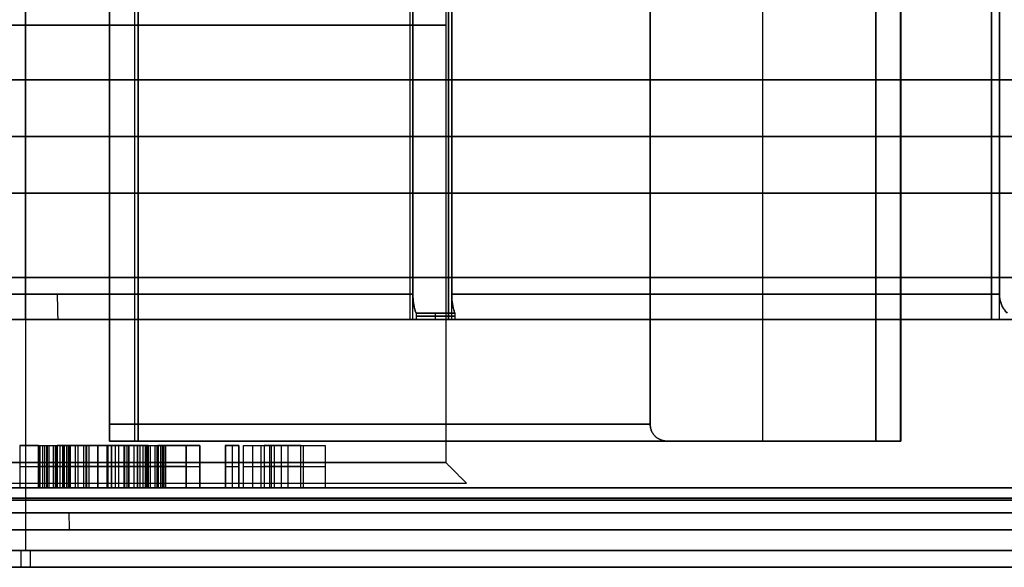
# Model space of a CAD drawing. Header units: centimetres. Extents: x -11.4 to 11.4, y -26.1 to 0.
# Tile 240 of 256: x -2.357 to -1.185, y -9.295 to -8.644. Entities that reach past the tile are written whole.
import ezdxf

# ---------------------------------------------------------------- set-up
doc = ezdxf.new("R2010")
doc.units = ezdxf.units.CM
doc.layers.add('Default', color=7, linetype='Continuous', true_color=0x000000)

msp = doc.modelspace()

# ---------------------------------------------------------------- linework, layer by layer
at = {"layer": 'Default'}
for p, q in [((-2.35, -8.13, -0.5), (-2.35, -9.17, -0.5)), ((-2.35, -8.13, 0.5), (-2.35, -9.17, 0.5)), ((-2.25, -9.1446, -0.8775), (-2.25, -8.13, -0.8775)), ((-2.25, -9.1446, 0.8775), (-2.25, -8.13, 0.8775)), ((-2.2498, -9.1446, -1.0155), (-2.2498, -8.13, -1.0155)), ((-2.22, -9.1446, 1.0417), (-2.22, -8.13, 1.0417)), ((-1.4725, -9.1446, -0.1), (-1.4725, -8.13, -0.1)), ((-1.4725, -9.1446, 0.1), (-1.4725, -8.13, 0.1)), ((-1.3083, -9.1446, -0.13), (-1.3083, -8.13, -0.13)), ((-1.3083, -8.13, 0.13), (-1.3083, -9.1446, 0.13)), ((-2.35, -9, -1.255), (-2.35, -8.155, -1.255)), ((-2.35, -9, 1.255), (-2.35, -8.155, 1.255)), ((-1.8891, -9, -1.178), (-1.8891, -8.165, -1.178)), ((-1.8891, -9, 1.178), (-1.8891, -8.165, 1.178)), ((-1.8429, -9, -1.1589), (-1.8429, -8.165, -1.1589)), ((-1.8429, -9, 1.1589), (-1.8429, -8.165, 1.1589)), ((-1.1911, -9, -0.5071), (-1.1911, -8.165, -0.5071)), ((-1.1911, -9, 0.5071), (-1.1911, -8.165, 0.5071)), ((-2.35, -8.18, -1.265), (-2.35, -8.97, -1.265)), ((-2.35, -8.18, 1.265), (-2.35, -8.97, 1.265)), ((-4.575, -8.7825, -3.275), (10.575, -8.7825, -3.275)), ((10.575, -8.7825, 3.275), (-4.575, -8.7825, 3.275)), ((-2.35, -9, 1.295), (-2.35, -9, 1.255)), ((-2.35, -9, -1.255), (-2.35, -9, -1.295)), ((-2.35, -9.15, 1.24), (-2.35, -9.2746, 1.24)), ((-2.346, -9.15, 1.2484), (-2.2844, -9.15, 1.2484)), ((-2.333, -9.15, -1.2431), (-2.333, -9.2, -1.2431)), ((-2.3299, -9.15, -1.2567), (-2.3299, -9.2, -1.2567)), ((-2.3244, -9.15, -1.2734), (-2.3244, -9.2, -1.2734)), ((-2.3238, -9.15, -1.2751), (-2.299, -9.15, -1.2751)), ((-2.3173, -9.15, 1.2446), (-2.3173, -9.15, 1.2585)), ((-2.3171, -9.15, -1.2878), (-2.3171, -9.2, -1.2878)), ((-2.3123, -9.15, -1.24), (-2.3123, -9.2, -1.24)), ((-2.3092, -9.15, -1.2531), (-2.3092, -9.2, -1.2531)), ((-2.3056, -9.15, -1.3019), (-2.3056, -9.2, -1.3019)), ((-2.297, -9.15, -1.2778), (-2.297, -9.2, -1.2778)), ((-2.288, -9.15, -1.3134), (-2.288, -9.2, -1.3134)), ((-2.2812, -9.15, -1.2937), (-2.2812, -9.2, -1.2937)), ((-2.2646, -9.15, -1.3202), (-2.2646, -9.2, -1.3202)), ((-2.2641, -9.15, -1.2988), (-2.2641, -9.2, -1.2988)), ((-2.2582, -9.15, -1.3208), (-2.2582, -9.15, -1.2996)), ((-2.248, -9.15, 1.2359), (-2.248, -9.2, 1.2359)), ((-2.2439, -9.15, 1.2409), (-2.2177, -9.15, 1.2409)), ((-2.2433, -9.15, -1.2973), (-2.2433, -9.2, -1.2973)), ((-2.2396, -9.15, -1.3183), (-2.2396, -9.2, -1.3183)), ((-2.2271, -9.15, -1.2897), (-2.2271, -9.2, -1.2897)), ((-2.2174, -9.15, -1.3081), (-2.2174, -9.2, -1.3081)), ((-2.2158, -9.15, -1.2751), (-2.1911, -9.15, -1.2751)), ((-2.2139, -9.15, -1.2716), (-2.2139, -9.2, -1.2716)), ((-2.2054, -9.15, -1.2454), (-2.2054, -9.2, -1.2454)), ((-2.2043, -9.15, -1.2319), (-2.2043, -9.2, -1.2319)), ((-2.2017, -9.15, -1.2942), (-2.2017, -9.2, -1.2942)), ((-2.1953, -9.15, 1.2453), (-2.1953, -9.15, 1.2586)), ((-2.1924, -9.15, -1.2785), (-2.1924, -9.2, -1.2785)), ((-2.1873, -9.15, -1.2632), (-2.1873, -9.2, -1.2632)), ((-2.1844, -9.15, -1.246), (-2.1844, -9.2, -1.246)), ((-2.1834, -9.15, -1.232), (-2.1834, -9.2, -1.232)), ((-2.172, -9.15, 1.2409), (-2.148, -9.15, 1.2409)), ((-2.1589, -9.15, 1.2254), (-2.1589, -9.2, 1.2254)), ((-2.1425, -9.15, 1.2236), (-2.1425, -9.2, 1.2236)), ((-2.1123, -9.15, 1.2568), (-2.1123, -9.2, 1.2568)), ((-2.1123, -9.15, 1.2552), (-2.0962, -9.15, 1.2552)), ((-2.1042, -9.15, 1.2966), (-2.1042, -9.2, 1.2966)), ((-2.1042, -9.15, 1.2154), (-2.1042, -9.15, 1.2966)), ((-2.0962, -9.15, 1.2552), (-2.0962, -9.2, 1.2552)), ((-2.0832, -9.15, -1.2417), (-2.0575, -9.15, -1.2417)), ((-2.0801, -9.15, -1.2541), (-2.0801, -9.2, -1.2541)), ((-2.0599, -9.15, -1.2318), (-2.0599, -9.2, -1.2318)), ((-2.0576, -9.15, -1.2927), (-2.0576, -9.2, -1.2927)), ((-2.046, -9.15, -1.2417), (-2.021, -9.15, -1.2417)), ((-2.042, -9.15, -1.2827), (-2.042, -9.15, -1.2337)), ((-2.0381, -9.15, -1.2263), (-2.0381, -9.2, -1.2263)), ((-2.0195, -9.15, -1.2386), (-2.0195, -9.2, -1.2386)), ((-1.8341, -9.1446, -0.5716), (-1.4692, -9.1446, -0.5716)), ((-1.8341, -9.1446, 0.5716), (-1.4692, -9.1446, 0.5716)), ((-1.7784, -9.1446, -0.8808), (-1.7784, -9.1446, -0.5159)), ((-1.7784, -9.1446, 0.5159), (-1.7784, -9.1446, 0.8808)), ((-2.35, -9.17, 0.5), (-2.35, -9.1946, 0.5246)), ((-2.35, -9.17, -0.5), (-2.35, -9.1946, -0.5246)), ((-2.3332, -9.175, -1.2399), (-2.3327, -9.175, -1.2463)), ((-2.3327, -9.175, -1.2463), (-2.327, -9.175, -1.2672)), ((-2.327, -9.175, -1.2672), (-2.3219, -9.175, -1.2796)), ((-2.3219, -9.175, -1.2796), (-2.3123, -9.175, -1.296)), ((-2.3123, -9.175, -1.296), (-2.2989, -9.175, -1.3078)), ((-2.3123, -9.175, -1.2405), (-2.3123, -9.175, -1.2394)), ((-2.3062, -9.175, -1.2657), (-2.3123, -9.175, -1.2405)), ((-2.2877, -9.175, -1.2899), (-2.3062, -9.175, -1.2657)), ((-2.2989, -9.175, -1.3078), (-2.2772, -9.175, -1.319)), ((-2.2746, -9.175, -1.2974), (-2.2877, -9.175, -1.2899)), ((-2.2772, -9.175, -1.319), (-2.2519, -9.175, -1.3214)), ((-2.2535, -9.175, -1.3001), (-2.2746, -9.175, -1.2974)), ((-2.2331, -9.175, -1.2944), (-2.2535, -9.175, -1.3001)), ((-2.2519, -9.175, -1.3214), (-2.2273, -9.175, -1.3153)), ((-2.2478, -9.175, 1.2358), (-2.2482, -9.175, 1.236)), ((-2.2212, -9.175, -1.285), (-2.2331, -9.175, -1.2944)), ((-2.2273, -9.175, -1.3153), (-2.2075, -9.175, -1.301)), ((-2.2065, -9.175, -1.2583), (-2.2212, -9.175, -1.285)), ((-2.2075, -9.175, -1.301), (-2.196, -9.175, -1.2873)), ((-2.2042, -9.175, -1.2325), (-2.2065, -9.175, -1.2583)), ((-2.2043, -9.175, -1.2314), (-2.2042, -9.175, -1.2325)), ((-2.196, -9.175, -1.2873), (-2.1889, -9.175, -1.2698)), ((-2.1889, -9.175, -1.2698), (-2.1857, -9.175, -1.2567)), ((-2.1857, -9.175, -1.2567), (-2.1831, -9.175, -1.2352)), ((-2.1831, -9.175, -1.2352), (-2.1836, -9.175, -1.2288)), ((-2.1589, -9.175, 1.2252), (-2.1589, -9.175, 1.2256)), ((-2.1425, -9.175, 1.2225), (-2.1425, -9.175, 1.2246)), ((-2.1123, -9.175, 1.2965), (-2.1123, -9.175, 1.217)), ((-2.1123, -9.175, 1.2965), (-2.0962, -9.175, 1.2966)), ((-2.0962, -9.175, 1.2137), (-2.0962, -9.175, 1.2966)), ((-2.0905, -9.175, -1.2125), (-2.0698, -9.175, -1.2957)), ((-2.0698, -9.175, -1.2957), (-2.0455, -9.175, -1.2896)), ((-2.0537, -9.175, -1.2566), (-2.0661, -9.175, -1.2071)), ((-2.0226, -9.175, -1.196), (-2.0537, -9.175, -1.2566)), ((-2.0455, -9.175, -1.2896), (-1.9935, -9.175, -1.1876)), ((-2.8746, -9.1946), (-1.8254, -9.1946)), ((-2.35, -9.1946, -0.5246), (-2.35, -9.1946, 0.5246)), ((-2.35, -9.2, -1.35), (-2.35, -9.23, -1.35)), ((-2.35, -9.2, 1.35), (-2.35, -9.2, 1.2455)), ((-2.35, -9.2, -1.24), (-2.35, -9.2, -1.35)), ((-2.35, -9.2, 1.35), (-2.35, -9.23, 1.35)), ((-2.35, -9.2, -1.24), (-2.35, -9.2746, -1.24)), ((-2.3294, -9.2, 1.2421), (-2.3022, -9.2, 1.2421)), ((-2.3162, -9.2, 1.2447), (-2.3162, -9.2, 1.2395)), ((-2.3061, -9.2, -1.2658), (-2.2106, -9.2, -1.2658)), ((-2.2583, -9.2, -1.2366), (-2.2583, -9.2, -1.2995)), ((-2.2275, -9.2, 1.2353), (-2.1633, -9.2, 1.2353)), ((-2.194, -9.2, 1.2453), (-2.194, -9.2, 1.2301)), ((-2.0613, -9.2, -1.2263), (-2.0381, -9.2, -1.2263)), ((-2.0443, -9.2, -1.2017), (-2.0443, -9.2, -1.2383)), ((-3.57, -9.2946), (-1.13, -9.2946)), ((-2.35, -9.2946, -1.22), (-2.35, -9.2946, 1.22))]:
    msp.add_line(p, q, dxfattribs=at)
at = {"layer": 'Default', "extrusion": (0, -1, 0)}
for centre, radius, start, end in [((-2.35, 0, 8.65), 0.5, 180, 0), ((-2.35, 0, 8.65), 0.5, 0, 180), ((-2.35, 0, 9), 1.295, 90, 270), ((-2.35, 0, 9), 1.295, 90, 270), ((-2.35, 0, 9), 1.255, 248.6414, 291.3586), ((-2.35, 0, 9), 1.255, 68.6414, 111.3586), ((-2.35, 0, 9), 1.295, 270, 90), ((-2.35, 0, 9), 1.275, 291.3765, 293.6235), ((-2.35, 0, 9), 1.275, 66.3765, 68.6235), ((-2.35, 0, 9), 1.255, 293.6414, 336.3586), ((-2.35, 0, 9), 1.255, 23.6414, 66.3586), ((-2.35, 0, 9.15), 1.24, 89.294, 90.3191), ((-2.35, 0, 9.15), 1.24, 270.7765, 271.7405), ((-2.35, 0, 9.15), 1.24, 86.6612, 87.5852), ((-2.22, -1.0117, 9.1446), 0.03, 180, 277.3223), ((-2.22, 1.0117, 9.1446), 0.03, 82.6777, 180), ((-2.35, 0, 9.1446), 0.77, 277.4621, 310.7062), ((-2.35, 0, 9.1446), 0.77, 49.3054, 82.5379), ((-2.35, 0, 9.15), 1.24, 84.4024, 85.2714), ((-2.35, 0, 9.1446), 1.05, 277.3223, 352.6777), ((-2.35, 0, 9.1446), 1.05, 7.3223, 82.6777), ((-2.35, 0, 9.15), 1.24, 276.7478, 277.7117), ((-2.35, 0, 9.15), 1.24, 80.3669, 81.1327), ((-2.35, 0, 9.15), 1.24, 78.188, 78.9497), ((-2.35, 0, 9.15), 1.24, 282.08, 283.2355), ((-2.35, 0, 9.15), 1.24, 285.3115, 286.7105), ((-1.3383, -0.13, 9.1446), 0.03, 352.6777, 90), ((-1.3383, 0.13, 9.1446), 0.03, 270, 7.3223), ((-2.35, 0, 9.1946), 0.5246, 180, 0), ((-2.35, 0, 9.2), 1.35, 180, 0), ((-2.35, 0, 9.2), 1.24, 263.9731, 270.7765), ((-2.35, 0, 9.2), 1.24, 90.3191, 90.331), ((-2.35, 0, 9.2), 1.24, 87.5852, 89.294), ((-2.35, 0, 9.2), 1.24, 271.7405, 276.7478), ((-2.35, 0, 9.2), 1.24, 85.2714, 86.6612), ((-2.35, 0, 9.2), 1.24, 81.1327, 84.4024), ((-2.35, 0, 9.2), 1.24, 277.7117, 282.08), ((-2.35, 0, 9.2), 1.24, 78.9497, 80.3669), ((-2.35, 0, 9.2), 1.24, 0, 78.188), ((-2.35, 0, 9.2), 1.24, 283.2355, 285.3115), ((-2.35, 0, 9.2), 1.24, 286.7105, 360), ((-2.35, 0, 9.215), 1.35, 180, 0), ((-2.35, 0, 9.215), 1.35, 0, 180), ((-2.35, 0, 9.2123), 1.24, 180, 0), ((-2.35, 0, 9.2123), 1.24, 0, 180), ((-2.35, 0, 9.2946), 1.22, 270, 360)]:
    msp.add_arc(centre, radius, start, end, dxfattribs=at)
at = {"layer": 'Default', "extrusion": (0, 1, 0)}
for centre, radius, start, end in [((2.35, 0, -8.97), 1.265, 68.6324, 90), ((2.35, 0, -8.97), 1.265, 270, 291.3676), ((2.35, 0, -8.97), 1.265, 248.6324, 270), ((2.35, 0, -8.97), 1.265, 90, 111.3676), ((2.35, 0, -8.97), 1.265, 203.6324, 246.3676), ((2.35, 0, -8.97), 1.265, 113.6324, 156.3676), ((2.35, 0, -8.9924), 1.275, 246.3765, 248.6235), ((2.35, 0, -8.9924), 1.275, 111.3765, 113.6235), ((2.35, 0, -9), 1.295, 90, 270), ((2.35, 0, -9.1246), 0.75, 187.6623, 262.3377), ((2.35, 0, -9.1246), 0.75, 97.6623, 172.3377), ((2.35, 0, -9.1446), 0.77, 187.4621, 262.5379), ((2.35, 0, -9.1446), 0.77, 97.4621, 172.5379), ((2.35, 0, -9.17), 0.5, 180, 0), ((2.35, 0, -9.17), 0.5, 0, 180), ((2.35, 0, -9.1946), 0.5246, 360, 180), ((2.35, 0, -9.2), 1.35, 0, 180), ((2.35, 0, -9.23), 1.35, 0, 180), ((2.35, 0, -9.23), 1.35, 180, 0), ((2.35, 0, -9.25), 1.37, 0, 180), ((2.35, 0, -9.25), 1.37, 180, 0), ((2.35, 0, -9.2746), 1.24, 180, 0), ((2.35, 0, -9.2746), 1.24, 0, 180), ((2.35, 0, -9.2946), 1.22, 0, 180), ((2.35, 0, -9.2946), 1.22, 180, 0)]:
    msp.add_arc(centre, radius, start, end, dxfattribs=at)
at = {"layer": 'Default', "extrusion": (-1, 0, 0)}
for centre, start, end in [((8.97, 1.295, 2.35), 270, 0), ((8.97, -1.295, 2.35), 360, 90)]:
    msp.add_arc(centre, 0.03, start, end, dxfattribs=at)
at = {"layer": 'Default', "extrusion": (-0.999546, 0, -0.030124)}
msp.add_arc((8.97, -1.2242, 2.3489), 0.03, 360, 90, dxfattribs=at)
at = {"layer": 'Default', "extrusion": (-0.999258, 0, -0.038526)}
msp.add_arc((9.23, -1.2795, 2.3483), 0.02, 0, 90, dxfattribs=at)
at = {"layer": 'Default', "extrusion": (0.99999, 0, 0.004461)}
msp.add_arc((-9.2746, 1.2305, -2.35), 0.02, 90, 180, dxfattribs=at)
at = {"layer": 'Default', "extrusion": (-0.99999, 0, -0.004461)}
msp.add_arc((9.2746, -1.2095, 2.35), 0.02, 270, 0, dxfattribs=at)
at = {"layer": 'Default'}
for points, degree in [([(-2.25, -9.1246, -0.7433), (-2.25, -8.6273, -0.7433), (-2.25, -8.13, -0.7433)], 2), ([(-2.25, -9.1446, -1.0117), (-2.25, -8.6373, -1.0117), (-2.25, -8.13, -1.0117)], 2), ([(-2.25, -8.13, 0.7433), (-2.25, -8.6273, 0.7433), (-2.25, -9.1246, 0.7433)], 2), ([(-2.25, -8.13, 1.0117), (-2.25, -8.6373, 1.0117), (-2.25, -9.1446, 1.0117)], 2), ([(-2.2162, -9.1446, -1.0414), (-2.2162, -8.6373, -1.0414), (-2.2162, -8.13, -1.0414)], 2), ([(-2.2162, -8.13, 1.0414), (-2.2162, -8.6373, 1.0414), (-2.2162, -9.1446, 1.0414)], 2), ([(-1.85, -8.13), (-1.85, -8.65), (-1.85, -9.17)], 2), ([(-1.6067, -8.13, -0.1), (-1.6067, -8.6273, -0.1), (-1.6067, -9.1246, -0.1)], 2), ([(-1.6067, -9.1246, 0.1), (-1.6067, -8.6273, 0.1), (-1.6067, -8.13, 0.1)], 2), ([(-1.3383, -8.13, -0.1), (-1.3383, -8.6373, -0.1), (-1.3383, -9.1446, -0.1)], 2), ([(-1.3383, -9.1446, 0.1), (-1.3383, -8.6373, 0.1), (-1.3383, -8.13, 0.1)], 2), ([(-1.3086, -8.13, -0.1338), (-1.3086, -8.6373, -0.1338), (-1.3086, -9.1446, -0.1338)], 2), ([(-1.3086, -9.1446, 0.1338), (-1.3086, -8.6373, 0.1338), (-1.3086, -8.13, 0.1338)], 2), ([(-1.8929, -8.155, -1.1688), (-1.8929, -8.5775, -1.1688), (-1.8929, -9, -1.1688)], 2), ([(-1.8929, -8.155, 1.1688), (-1.8929, -8.5775, 1.1688), (-1.8929, -9, 1.1688)], 2), ([(-1.8467, -8.155, -1.1497), (-1.8467, -8.5775, -1.1497), (-1.8467, -9, -1.1497)], 2), ([(-1.8467, -9, 1.1497), (-1.8467, -8.5775, 1.1497), (-1.8467, -8.155, 1.1497)], 2), ([(-1.2003, -8.155, -0.5033), (-1.2003, -8.5775, -0.5033), (-1.2003, -9, -0.5033)], 2), ([(-1.2003, -9, 0.5033), (-1.2003, -8.5775, 0.5033), (-1.2003, -8.155, 0.5033)], 2), ([(-1.8891, -8.18, -1.178), (-1.8891, -8.575, -1.178), (-1.8891, -8.97, -1.178)], 2), ([(-1.8891, -8.97, 1.178), (-1.8891, -8.575, 1.178), (-1.8891, -8.18, 1.178)], 2), ([(-1.8429, -8.97, -1.1589), (-1.8429, -8.575, -1.1589), (-1.8429, -8.18, -1.1589)], 2), ([(-1.8429, -8.18, 1.1589), (-1.8429, -8.575, 1.1589), (-1.8429, -8.97, 1.1589)], 2), ([(-1.1911, -8.18, -0.5071), (-1.1911, -8.575, -0.5071), (-1.1911, -8.97, -0.5071)], 2), ([(-1.1911, -8.97, 0.5071), (-1.1911, -8.575, 0.5071), (-1.1911, -8.18, 0.5071)], 2), ([(-4.575, -8.715, -3.275), (3, -8.715, -3.275), (10.575, -8.715, -3.275)], 2), ([(10.575, -8.715, 3.275), (3, -8.715, 3.275), (-4.575, -8.715, 3.275)], 2), ([(-3.865, -8.715, 3.065), (3, -8.715, 3.065), (9.865, -8.715, 3.065)], 2), ([(9.865, -8.715, -3.065), (3, -8.715, -3.065), (-3.865, -8.715, -3.065)], 2), ([(-4.575, -8.85, -3.275), (3, -8.85, -3.275), (10.575, -8.85, -3.275)], 2), ([(10.575, -8.85, 3.275), (3, -8.85, 3.275), (-4.575, -8.85, 3.275)], 2), ([(-5.05, -8.95, 3.3), (3, -8.95, 3.3), (11.05, -8.95, 3.3)], 2), ([(11.05, -8.95, -3.3), (3, -8.95, -3.3), (-5.05, -8.95, -3.3)], 2), ([(-1.8853, -8.9924, -1.1873), (-1.8855, -8.9919, -1.1868), (-1.8859, -8.9908, -1.1857), (-1.8865, -8.9891, -1.1843), (-1.887, -8.9873, -1.1831), (-1.8875, -8.9853, -1.1819), (-1.8879, -8.9833, -1.1809), (-1.8883, -8.9812, -1.18), (-1.8886, -8.979, -1.1793), (-1.8888, -8.9768, -1.1787), (-1.889, -8.9746, -1.1783), (-1.8891, -8.9723, -1.1781), (-1.8891, -8.9708, -1.178), (-1.8891, -8.97, -1.178)], 3), ([(-1.8891, -8.97, 1.178), (-1.8891, -8.9708, 1.178), (-1.8891, -8.9725, 1.1781), (-1.8889, -8.975, 1.1784), (-1.8887, -8.9775, 1.1789), (-1.8885, -8.9799, 1.1796), (-1.8881, -8.9823, 1.1804), (-1.8877, -8.9845, 1.1815), (-1.8872, -8.9867, 1.1827), (-1.8866, -8.9887, 1.1841), (-1.886, -8.9906, 1.1856), (-1.8855, -8.9918, 1.1867), (-1.8853, -8.9924, 1.1873)], 3), ([(-1.8429, -8.97, -1.1589), (-1.8429, -8.9708, -1.1589), (-1.8429, -8.9725, -1.159), (-1.8428, -8.975, -1.1593), (-1.8426, -8.9775, -1.1598), (-1.8423, -8.9799, -1.1604), (-1.8419, -8.9823, -1.1613), (-1.8415, -8.9845, -1.1623), (-1.841, -8.9867, -1.1636), (-1.8404, -8.9887, -1.1649), (-1.8398, -8.9906, -1.1665), (-1.8393, -8.9918, -1.1676), (-1.8391, -8.9924, -1.1682)], 3), ([(-1.8391, -8.9924, 1.1682), (-1.8393, -8.9919, 1.1676), (-1.8397, -8.9908, 1.1666), (-1.8403, -8.9891, 1.1652), (-1.8408, -8.9873, 1.1639), (-1.8413, -8.9853, 1.1628), (-1.8417, -8.9833, 1.1618), (-1.8421, -8.9812, 1.1609), (-1.8424, -8.979, 1.1602), (-1.8426, -8.9768, 1.1596), (-1.8428, -8.9746, 1.1592), (-1.8429, -8.9723, 1.159), (-1.8429, -8.9708, 1.1589), (-1.8429, -8.97, 1.1589)], 3), ([(-1.1818, -8.9924, -0.5109), (-1.1824, -8.9919, -0.5107), (-1.1834, -8.9908, -0.5103), (-1.1848, -8.9891, -0.5097), (-1.1861, -8.9873, -0.5092), (-1.1872, -8.9853, -0.5087), (-1.1882, -8.9833, -0.5083), (-1.1891, -8.9812, -0.5079), (-1.1898, -8.979, -0.5076), (-1.1904, -8.9768, -0.5074), (-1.1908, -8.9746, -0.5072), (-1.191, -8.9723, -0.5071), (-1.1911, -8.9708, -0.5071), (-1.1911, -8.97, -0.5071)], 3), ([(-1.1911, -8.97, 0.5071), (-1.1911, -8.9708, 0.5071), (-1.191, -8.9725, 0.5071), (-1.1907, -8.975, 0.5072), (-1.1902, -8.9775, 0.5074), (-1.1896, -8.9799, 0.5077), (-1.1887, -8.9823, 0.5081), (-1.1877, -8.9845, 0.5085), (-1.1864, -8.9867, 0.509), (-1.1851, -8.9887, 0.5096), (-1.1835, -8.9906, 0.5102), (-1.1824, -8.9918, 0.5107), (-1.1818, -8.9924, 0.5109)], 3), ([(-1.8853, -8.9924, -1.1873), (-1.8853, -8.9962, -1.1873), (-1.8853, -9, -1.1873)], 2), ([(-1.8853, -8.9924, 1.1873), (-1.8853, -8.9962, 1.1873), (-1.8853, -9, 1.1873)], 2), ([(-1.8621, -9, -1.1779), (-1.8621, -8.9962, -1.1779), (-1.8621, -8.9924, -1.1779)], 2), ([(-1.8621, -9, 1.1779), (-1.8621, -8.9962, 1.1779), (-1.8621, -8.9924, 1.1779)], 2), ([(-1.8391, -8.9924, -1.1682), (-1.8391, -8.9962, -1.1682), (-1.8391, -9, -1.1682)], 2), ([(-1.8391, -8.9924, 1.1682), (-1.8391, -8.9962, 1.1682), (-1.8391, -9, 1.1682)], 2), ([(11.05, -9, 3.25), (3, -9, 3.25), (-5.05, -9, 3.25)], 2), ([(-5.05, -9, -3.25), (3, -9, -3.25), (11.05, -9, -3.25)], 2), ([(10.575, -9, -3.125), (3, -9, -3.125), (-4.575, -9, -3.125)], 2), ([(-4.575, -9, 3.125), (3, -9, 3.125), (10.575, -9, 3.125)], 2), ([(-1.8929, -9, -1.1688), (-1.8891, -9, -1.178), (-1.8853, -9, -1.1873)], 2), ([(-1.8853, -9, 1.1873), (-1.8891, -9, 1.178), (-1.8929, -9, 1.1688)], 2), ([(-1.8391, -9, -1.1682), (-1.8429, -9, -1.1589), (-1.8467, -9, -1.1497)], 2), ([(-1.8467, -9, 1.1497), (-1.8429, -9, 1.1589), (-1.8391, -9, 1.1682)], 2), ([(-1.2003, -9, -0.5033), (-1.1911, -9, -0.5071), (-1.1818, -9, -0.5109)], 2), ([(-1.1818, -9, 0.5109), (-1.1911, -9, 0.5071), (-1.2003, -9, 0.5033)], 2), ([(-2.25, -9.1246, -0.7433), (-2.25, -9.1252, -0.7433), (-2.25, -9.1265, -0.7434), (-2.25, -9.1283, -0.7436), (-2.25, -9.1301, -0.744), (-2.25, -9.1318, -0.7446), (-2.25, -9.1335, -0.7454), (-2.25, -9.1351, -0.7463), (-2.25, -9.1367, -0.7473), (-2.25, -9.1381, -0.7485), (-2.25, -9.1394, -0.7498), (-2.25, -9.1406, -0.7513), (-2.25, -9.1416, -0.7528), (-2.25, -9.1425, -0.7544), (-2.25, -9.1433, -0.7562), (-2.25, -9.1439, -0.7579), (-2.25, -9.1443, -0.7597), (-2.25, -9.1446, -0.7616), (-2.25, -9.1446, -0.7629), (-2.25, -9.1446, -0.7635)], 3), ([(-2.25, -9.1446, 0.7635), (-2.25, -9.1446, 0.7629), (-2.25, -9.1446, 0.7616), (-2.25, -9.1443, 0.7597), (-2.25, -9.1439, 0.7579), (-2.25, -9.1433, 0.7562), (-2.25, -9.1425, 0.7544), (-2.25, -9.1416, 0.7528), (-2.25, -9.1406, 0.7513), (-2.25, -9.1394, 0.7498), (-2.25, -9.1381, 0.7485), (-2.25, -9.1367, 0.7473), (-2.25, -9.1351, 0.7463), (-2.25, -9.1335, 0.7454), (-2.25, -9.1318, 0.7446), (-2.25, -9.1301, 0.744), (-2.25, -9.1283, 0.7436), (-2.25, -9.1265, 0.7434), (-2.25, -9.1252, 0.7433), (-2.25, -9.1246, 0.7433)], 3), ([(-1.5865, -9.1446, -0.1), (-1.5871, -9.1446, -0.1), (-1.5884, -9.1446, -0.1), (-1.5903, -9.1443, -0.1), (-1.5921, -9.1439, -0.1), (-1.5938, -9.1433, -0.1), (-1.5956, -9.1425, -0.1), (-1.5972, -9.1416, -0.1), (-1.5987, -9.1406, -0.1), (-1.6002, -9.1394, -0.1), (-1.6015, -9.1381, -0.1), (-1.6027, -9.1367, -0.1), (-1.6037, -9.1351, -0.1), (-1.6046, -9.1335, -0.1), (-1.6054, -9.1318, -0.1), (-1.606, -9.1301, -0.1), (-1.6064, -9.1283, -0.1), (-1.6066, -9.1265, -0.1), (-1.6067, -9.1252, -0.1), (-1.6067, -9.1246, -0.1)], 3), ([(-1.6067, -9.1246, 0.1), (-1.6067, -9.1252, 0.1), (-1.6066, -9.1265, 0.1), (-1.6064, -9.1283, 0.1), (-1.606, -9.1301, 0.1), (-1.6054, -9.1318, 0.1), (-1.6046, -9.1335, 0.1), (-1.6037, -9.1351, 0.1), (-1.6027, -9.1367, 0.1), (-1.6015, -9.1381, 0.1), (-1.6002, -9.1394, 0.1), (-1.5987, -9.1406, 0.1), (-1.5972, -9.1416, 0.1), (-1.5956, -9.1425, 0.1), (-1.5938, -9.1433, 0.1), (-1.5921, -9.1439, 0.1), (-1.5903, -9.1443, 0.1), (-1.5884, -9.1446, 0.1), (-1.5871, -9.1446, 0.1), (-1.5865, -9.1446, 0.1)], 3), ([(-2.3569, -9.15, 1.24), (-2.3569, -9.175, 1.24), (-2.3569, -9.2, 1.24)], 2), ([(-2.3352, -9.15, 1.2544), (-2.3352, -9.175, 1.2544), (-2.3352, -9.2, 1.2544)], 2), ([(-2.3347, -9.2, 1.2399), (-2.3347, -9.175, 1.2399), (-2.3347, -9.15, 1.2399)], 2), ([(-2.3332, -9.2, -1.2399), (-2.3332, -9.175, -1.2399), (-2.3332, -9.15, -1.2399)], 2), ([(-2.3332, -9.15, -1.2399), (-2.333, -9.15, -1.2431), (-2.3327, -9.15, -1.2463)], 2), ([(-2.3327, -9.2, -1.2463), (-2.3327, -9.175, -1.2463), (-2.3327, -9.15, -1.2463)], 2), ([(-2.3327, -9.15, -1.2463), (-2.3299, -9.15, -1.2567), (-2.327, -9.15, -1.2672)], 2), ([(-2.3277, -9.15, 1.2427), (-2.3277, -9.175, 1.2427), (-2.3277, -9.2, 1.2427)], 2), ([(-2.327, -9.2, -1.2672), (-2.327, -9.175, -1.2672), (-2.327, -9.15, -1.2672)], 2), ([(-2.327, -9.15, -1.2672), (-2.3244, -9.15, -1.2734), (-2.3219, -9.15, -1.2796)], 2), ([(-2.3251, -9.15, 1.2576), (-2.3251, -9.175, 1.2576), (-2.3251, -9.2, 1.2576)], 2), ([(-2.3219, -9.2, -1.2796), (-2.3219, -9.175, -1.2796), (-2.3219, -9.15, -1.2796)], 2), ([(-2.3219, -9.15, -1.2796), (-2.3171, -9.15, -1.2878), (-2.3123, -9.15, -1.296)], 2), ([(-2.3149, -9.15, 1.2447), (-2.3149, -9.175, 1.2447), (-2.3149, -9.2, 1.2447)], 2), ([(-2.3141, -9.15, 1.2586), (-2.3141, -9.175, 1.2586), (-2.3141, -9.2, 1.2586)], 2), ([(-2.3123, -9.15, -1.2394), (-2.3123, -9.175, -1.2394), (-2.3123, -9.2, -1.2394)], 2), ([(-2.3123, -9.2, -1.296), (-2.3123, -9.175, -1.296), (-2.3123, -9.15, -1.296)], 2), ([(-2.3123, -9.15, -1.296), (-2.3056, -9.15, -1.3019), (-2.2989, -9.15, -1.3078)], 2), ([(-2.3123, -9.2, -1.2405), (-2.3123, -9.175, -1.2405), (-2.3123, -9.15, -1.2405)], 2), ([(-2.3123, -9.15, -1.2405), (-2.3123, -9.15, -1.24), (-2.3123, -9.15, -1.2394)], 2), ([(-2.3062, -9.15, -1.2657), (-2.3092, -9.15, -1.2531), (-2.3123, -9.15, -1.2405)], 2), ([(-2.2877, -9.15, -1.2899), (-2.297, -9.15, -1.2778), (-2.3062, -9.15, -1.2657)], 2), ([(-2.3062, -9.15, -1.2657), (-2.3062, -9.175, -1.2657), (-2.3062, -9.2, -1.2657)], 2), ([(-2.304, -9.15, 1.2578), (-2.304, -9.175, 1.2578), (-2.304, -9.2, 1.2578)], 2), ([(-2.3015, -9.15, 1.2417), (-2.3015, -9.175, 1.2417), (-2.3015, -9.2, 1.2417)], 2), ([(-2.2989, -9.2, -1.3078), (-2.2989, -9.175, -1.3078), (-2.2989, -9.15, -1.3078)], 2), ([(-2.2989, -9.15, -1.3078), (-2.288, -9.15, -1.3134), (-2.2772, -9.15, -1.319)], 2), ([(-2.2978, -9.15, 1.2389), (-2.2978, -9.175, 1.2389), (-2.2978, -9.2, 1.2389)], 2), ([(-2.2911, -9.15, 1.2538), (-2.2911, -9.175, 1.2538), (-2.2911, -9.2, 1.2538)], 2), ([(-2.2746, -9.15, -1.2974), (-2.2812, -9.15, -1.2937), (-2.2877, -9.15, -1.2899)], 2), ([(-2.2877, -9.15, -1.2899), (-2.2877, -9.175, -1.2899), (-2.2877, -9.2, -1.2899)], 2), ([(-2.2778, -9.2, 1.2379), (-2.2778, -9.175, 1.2379), (-2.2778, -9.15, 1.2379)], 2), ([(-2.2772, -9.2, -1.319), (-2.2772, -9.175, -1.319), (-2.2772, -9.15, -1.319)], 2), ([(-2.2772, -9.15, -1.319), (-2.2646, -9.15, -1.3202), (-2.2519, -9.15, -1.3214)], 2), ([(-2.2535, -9.15, -1.3001), (-2.2641, -9.15, -1.2988), (-2.2746, -9.15, -1.2974)], 2), ([(-2.2746, -9.15, -1.2974), (-2.2746, -9.175, -1.2974), (-2.2746, -9.2, -1.2974)], 2), ([(-2.2331, -9.15, -1.2944), (-2.2433, -9.15, -1.2973), (-2.2535, -9.15, -1.3001)], 2), ([(-2.2535, -9.15, -1.3001), (-2.2535, -9.175, -1.3001), (-2.2535, -9.2, -1.3001)], 2), ([(-2.2519, -9.2, -1.3214), (-2.2519, -9.175, -1.3214), (-2.2519, -9.15, -1.3214)], 2), ([(-2.2519, -9.15, -1.3214), (-2.2396, -9.15, -1.3183), (-2.2273, -9.15, -1.3153)], 2), ([(-2.25, -9.1446, -0.7635), (-2.25, -9.1446, -0.8876), (-2.25, -9.1446, -1.0117)], 2), ([(-2.25, -9.1446, 1.0117), (-2.25, -9.1446, 0.8876), (-2.25, -9.1446, 0.7635)], 2), ([(-2.2482, -9.15, 1.236), (-2.2482, -9.175, 1.236), (-2.2482, -9.2, 1.236)], 2), ([(-2.2478, -9.15, 1.2358), (-2.2479, -9.15, 1.2359), (-2.248, -9.15, 1.236), (-2.2482, -9.15, 1.236)], 3), ([(-2.2478, -9.15, 1.2358), (-2.2478, -9.175, 1.2358), (-2.2478, -9.2, 1.2358)], 2), ([(-2.2212, -9.15, -1.285), (-2.2271, -9.15, -1.2897), (-2.2331, -9.15, -1.2944)], 2), ([(-2.2331, -9.15, -1.2944), (-2.2331, -9.175, -1.2944), (-2.2331, -9.2, -1.2944)], 2), ([(-2.2325, -9.15, 1.2501), (-2.2325, -9.175, 1.2501), (-2.2325, -9.2, 1.2501)], 2), ([(-2.229, -9.2, 1.2341), (-2.229, -9.175, 1.2341), (-2.229, -9.15, 1.2341)], 2), ([(-2.2273, -9.2, -1.3153), (-2.2273, -9.175, -1.3153), (-2.2273, -9.15, -1.3153)], 2), ([(-2.2273, -9.15, -1.3153), (-2.2174, -9.15, -1.3081), (-2.2075, -9.15, -1.301)], 2), ([(-2.2065, -9.15, -1.2583), (-2.2139, -9.15, -1.2716), (-2.2212, -9.15, -1.285)], 2), ([(-2.2212, -9.15, -1.285), (-2.2212, -9.175, -1.285), (-2.2212, -9.2, -1.285)], 2), ([(-2.217, -9.15, 1.2562), (-2.217, -9.175, 1.2562), (-2.217, -9.2, 1.2562)], 2), ([(-2.2105, -9.15, 1.2434), (-2.2105, -9.175, 1.2434), (-2.2105, -9.2, 1.2434)], 2), ([(-2.2075, -9.2, -1.301), (-2.2075, -9.175, -1.301), (-2.2075, -9.15, -1.301)], 2), ([(-2.2075, -9.15, -1.301), (-2.2017, -9.15, -1.2942), (-2.196, -9.15, -1.2873)], 2), ([(-2.2042, -9.15, -1.2325), (-2.2054, -9.15, -1.2454), (-2.2065, -9.15, -1.2583)], 2), ([(-2.2065, -9.15, -1.2583), (-2.2065, -9.175, -1.2583), (-2.2065, -9.2, -1.2583)], 2), ([(-2.2043, -9.2, -1.2314), (-2.2043, -9.175, -1.2314), (-2.2043, -9.15, -1.2314)], 2), ([(-2.2043, -9.15, -1.2314), (-2.2043, -9.15, -1.2319), (-2.2042, -9.15, -1.2325)], 2), ([(-2.2042, -9.15, -1.2325), (-2.2042, -9.175, -1.2325), (-2.2042, -9.2, -1.2325)], 2), ([(-2.196, -9.2, -1.2873), (-2.196, -9.175, -1.2873), (-2.196, -9.15, -1.2873)], 2), ([(-2.196, -9.15, -1.2873), (-2.1924, -9.15, -1.2785), (-2.1889, -9.15, -1.2698)], 2), ([(-2.1939, -9.15, 1.2587), (-2.1939, -9.175, 1.2587), (-2.1939, -9.2, 1.2587)], 2), ([(-2.1927, -9.2, 1.2454), (-2.1927, -9.175, 1.2454), (-2.1927, -9.15, 1.2454)], 2), ([(-2.1589, -9.15, 1.2256), (-2.1589, -9.15, 1.2387), (-2.1796, -9.15, 1.2453), (-2.1927, -9.15, 1.2454)], 3), ([(-2.1927, -9.15, 1.2454), (-2.1927, -9.175, 1.2454), (-2.1927, -9.2, 1.2454)], 2), ([(-2.1889, -9.2, -1.2698), (-2.1889, -9.175, -1.2698), (-2.1889, -9.15, -1.2698)], 2), ([(-2.1889, -9.15, -1.2698), (-2.1873, -9.15, -1.2632), (-2.1857, -9.15, -1.2567)], 2), ([(-2.1857, -9.2, -1.2567), (-2.1857, -9.175, -1.2567), (-2.1857, -9.15, -1.2567)], 2), ([(-2.1857, -9.15, -1.2567), (-2.1844, -9.15, -1.246), (-2.1831, -9.15, -1.2352)], 2), ([(-2.1836, -9.15, -1.2288), (-2.1836, -9.175, -1.2288), (-2.1836, -9.2, -1.2288)], 2), ([(-2.1831, -9.15, -1.2352), (-2.1834, -9.15, -1.232), (-2.1836, -9.15, -1.2288)], 2), ([(-2.1831, -9.2, -1.2352), (-2.1831, -9.175, -1.2352), (-2.1831, -9.15, -1.2352)], 2), ([(-2.1592, -9.15, 1.2518), (-2.1592, -9.175, 1.2518), (-2.1592, -9.2, 1.2518)], 2), ([(-2.1589, -9.15, 1.2252), (-2.1589, -9.175, 1.2252), (-2.1589, -9.2, 1.2252)], 2), ([(-2.1589, -9.15, 1.2256), (-2.1589, -9.175, 1.2256), (-2.1589, -9.2, 1.2256)], 2), ([(-2.1589, -9.15, 1.2252), (-2.1589, -9.15, 1.2253), (-2.1589, -9.15, 1.2255), (-2.1589, -9.15, 1.2256)], 3), ([(-2.1589, -9.15, 1.2256), (-2.1589, -9.175, 1.2256), (-2.1589, -9.2, 1.2256)], 2), ([(-2.1425, -9.2, 1.2225), (-2.1425, -9.175, 1.2225), (-2.1425, -9.15, 1.2225)], 2), ([(-2.1425, -9.15, 1.2246), (-2.1425, -9.175, 1.2246), (-2.1425, -9.2, 1.2246)], 2), ([(-2.1425, -9.15, 1.2225), (-2.1425, -9.15, 1.2236), (-2.1425, -9.15, 1.2246)], 2), ([(-2.1425, -9.15, 1.2246), (-2.1425, -9.175, 1.2246), (-2.1425, -9.2, 1.2246)], 2), ([(-2.1123, -9.15, 1.217), (-2.1123, -9.175, 1.217), (-2.1123, -9.2, 1.217)], 2), ([(-2.1123, -9.2, 1.2965), (-2.1123, -9.175, 1.2965), (-2.1123, -9.15, 1.2965)], 2), ([(-2.1123, -9.15, 1.2965), (-2.1123, -9.15, 1.2568), (-2.1123, -9.15, 1.217)], 2), ([(-2.1123, -9.15, 1.2965), (-2.1069, -9.15, 1.2966), (-2.1015, -9.15, 1.2966), (-2.0962, -9.15, 1.2966)], 3), ([(-2.0962, -9.2, 1.2137), (-2.0962, -9.175, 1.2137), (-2.0962, -9.15, 1.2137)], 2), ([(-2.0962, -9.15, 1.2966), (-2.0962, -9.175, 1.2966), (-2.0962, -9.2, 1.2966)], 2), ([(-2.0962, -9.15, 1.2137), (-2.0962, -9.15, 1.2552), (-2.0962, -9.15, 1.2966)], 2), ([(-2.0905, -9.2, -1.2125), (-2.0905, -9.175, -1.2125), (-2.0905, -9.15, -1.2125)], 2), ([(-2.0905, -9.15, -1.2125), (-2.0801, -9.15, -1.2541), (-2.0698, -9.15, -1.2957)], 2), ([(-2.0698, -9.2, -1.2957), (-2.0698, -9.175, -1.2957), (-2.0698, -9.15, -1.2957)], 2), ([(-2.0698, -9.15, -1.2957), (-2.0576, -9.15, -1.2927), (-2.0455, -9.15, -1.2896)], 2), ([(-2.0661, -9.15, -1.2071), (-2.0661, -9.175, -1.2071), (-2.0661, -9.2, -1.2071)], 2), ([(-2.0537, -9.15, -1.2566), (-2.0599, -9.15, -1.2318), (-2.0661, -9.15, -1.2071)], 2), ([(-2.0537, -9.2, -1.2566), (-2.0537, -9.175, -1.2566), (-2.0537, -9.15, -1.2566)], 2), ([(-2.0226, -9.15, -1.196), (-2.0381, -9.15, -1.2263), (-2.0537, -9.15, -1.2566)], 2), ([(-2.0455, -9.2, -1.2896), (-2.0455, -9.175, -1.2896), (-2.0455, -9.15, -1.2896)], 2), ([(-2.0455, -9.15, -1.2896), (-2.0195, -9.15, -1.2386), (-1.9935, -9.15, -1.1876)], 2), ([(-2.0226, -9.2, -1.196), (-2.0226, -9.175, -1.196), (-2.0226, -9.15, -1.196)], 2), ([(-1.9935, -9.15, -1.1876), (-1.9935, -9.175, -1.1876), (-1.9935, -9.2, -1.1876)], 2), ([(-1.3383, -9.1446, -0.1), (-1.4624, -9.1446, -0.1), (-1.5865, -9.1446, -0.1)], 2), ([(-1.5865, -9.1446, 0.1), (-1.4624, -9.1446, 0.1), (-1.3383, -9.1446, 0.1)], 2), ([(-2.1589, -9.175, 1.2256), (-2.1589, -9.175, 1.2387), (-2.1796, -9.175, 1.2453), (-2.1927, -9.175, 1.2454)], 3), ([(-1.8254, -9.1946), (-1.8377, -9.1823), (-1.85, -9.17)], 2), ([(11.3, -9.2, 3.55), (0, -9.2, 3.55), (-11.3, -9.2, 3.55)], 2), ([(-11.3, -9.2, -3.55), (0, -9.2, -3.55), (11.3, -9.2, -3.55)], 2), ([(-2.3332, -9.2, -1.2399), (-2.333, -9.2, -1.2431), (-2.3327, -9.2, -1.2463)], 2), ([(-2.3327, -9.2, -1.2463), (-2.3299, -9.2, -1.2567), (-2.327, -9.2, -1.2672)], 2), ([(-2.327, -9.2, -1.2672), (-2.3244, -9.2, -1.2734), (-2.3219, -9.2, -1.2796)], 2), ([(-2.3219, -9.2, -1.2796), (-2.3171, -9.2, -1.2878), (-2.3123, -9.2, -1.296)], 2), ([(-2.3123, -9.2, -1.296), (-2.3056, -9.2, -1.3019), (-2.2989, -9.2, -1.3078)], 2), ([(-2.3123, -9.2, -1.2394), (-2.3123, -9.2, -1.24), (-2.3123, -9.2, -1.2405)], 2), ([(-2.3062, -9.2, -1.2657), (-2.3092, -9.2, -1.2531), (-2.3123, -9.2, -1.2405)], 2), ([(-2.2877, -9.2, -1.2899), (-2.297, -9.2, -1.2778), (-2.3062, -9.2, -1.2657)], 2), ([(-2.2989, -9.2, -1.3078), (-2.288, -9.2, -1.3134), (-2.2772, -9.2, -1.319)], 2), ([(-2.2746, -9.2, -1.2974), (-2.2812, -9.2, -1.2937), (-2.2877, -9.2, -1.2899)], 2), ([(-2.2772, -9.2, -1.319), (-2.2646, -9.2, -1.3202), (-2.2519, -9.2, -1.3214)], 2), ([(-2.2535, -9.2, -1.3001), (-2.2641, -9.2, -1.2988), (-2.2746, -9.2, -1.2974)], 2), ([(-2.2331, -9.2, -1.2944), (-2.2433, -9.2, -1.2973), (-2.2535, -9.2, -1.3001)], 2), ([(-2.2519, -9.2, -1.3214), (-2.2396, -9.2, -1.3183), (-2.2273, -9.2, -1.3153)], 2), ([(-2.2482, -9.2, 1.236), (-2.248, -9.2, 1.236), (-2.2479, -9.2, 1.2359), (-2.2478, -9.2, 1.2358)], 3), ([(-2.2212, -9.2, -1.285), (-2.2271, -9.2, -1.2897), (-2.2331, -9.2, -1.2944)], 2), ([(-2.2273, -9.2, -1.3153), (-2.2174, -9.2, -1.3081), (-2.2075, -9.2, -1.301)], 2), ([(-2.2065, -9.2, -1.2583), (-2.2139, -9.2, -1.2716), (-2.2212, -9.2, -1.285)], 2), ([(-2.2075, -9.2, -1.301), (-2.2017, -9.2, -1.2942), (-2.196, -9.2, -1.2873)], 2), ([(-2.2042, -9.2, -1.2325), (-2.2054, -9.2, -1.2454), (-2.2065, -9.2, -1.2583)], 2), ([(-2.2043, -9.2, -1.2314), (-2.2043, -9.2, -1.2319), (-2.2042, -9.2, -1.2325)], 2), ([(-2.196, -9.2, -1.2873), (-2.1924, -9.2, -1.2785), (-2.1889, -9.2, -1.2698)], 2), ([(-2.1927, -9.2, 1.2454), (-2.1796, -9.2, 1.2453), (-2.1589, -9.2, 1.2387), (-2.1589, -9.2, 1.2256)], 3), ([(-2.1889, -9.2, -1.2698), (-2.1873, -9.2, -1.2632), (-2.1857, -9.2, -1.2567)], 2), ([(-2.1857, -9.2, -1.2567), (-2.1844, -9.2, -1.246), (-2.1831, -9.2, -1.2352)], 2), ([(-2.1831, -9.2, -1.2352), (-2.1834, -9.2, -1.232), (-2.1836, -9.2, -1.2288)], 2), ([(-2.1589, -9.2, 1.2256), (-2.1589, -9.2, 1.2255), (-2.1589, -9.2, 1.2253), (-2.1589, -9.2, 1.2252)], 3), ([(-2.1425, -9.2, 1.2225), (-2.1425, -9.2, 1.2236), (-2.1425, -9.2, 1.2246)], 2), ([(-2.1123, -9.2, 1.2965), (-2.1123, -9.2, 1.2568), (-2.1123, -9.2, 1.217)], 2), ([(-2.0962, -9.2, 1.2966), (-2.1015, -9.2, 1.2966), (-2.1069, -9.2, 1.2966), (-2.1123, -9.2, 1.2965)], 3), ([(-2.0962, -9.2, 1.2137), (-2.0962, -9.2, 1.2552), (-2.0962, -9.2, 1.2966)], 2), ([(-2.0905, -9.2, -1.2125), (-2.0801, -9.2, -1.2541), (-2.0698, -9.2, -1.2957)], 2), ([(-2.0698, -9.2, -1.2957), (-2.0576, -9.2, -1.2927), (-2.0455, -9.2, -1.2896)], 2), ([(-2.0661, -9.2, -1.2071), (-2.0599, -9.2, -1.2318), (-2.0537, -9.2, -1.2566)], 2), ([(-2.0226, -9.2, -1.196), (-2.0381, -9.2, -1.2263), (-2.0537, -9.2, -1.2566)], 2), ([(-2.0455, -9.2, -1.2896), (-2.0195, -9.2, -1.2386), (-1.9935, -9.2, -1.1876)], 2), ([(11.3, -9.25, 3.5), (0, -9.25, 3.5), (-11.3, -9.25, 3.5)], 2), ([(-11.3, -9.25, -3.5), (0, -9.25, -3.5), (11.3, -9.25, -3.5)], 2)]:
    msp.add_open_spline(points, degree=degree, dxfattribs=at)
for points in [[(-1.8391, -8.9962, -1.1682), (-1.862, -8.9962, -1.1782), (-1.8853, -8.9962, -1.1873)], [(-1.8853, -8.9962, 1.1873), (-1.862, -8.9962, 1.1782), (-1.8391, -8.9962, 1.1682)]]:
    msp.add_rational_spline(points, [0.99998565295, 0.999793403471, 0.99998565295], degree=2, dxfattribs=at)
for points, knots in [([(-2.3569, -9.15, 1.24), (-2.3503, -9.15, 1.2456), (-2.3403, -9.15, 1.2532), (-2.325, -9.15, 1.2581), (-2.3144, -9.15, 1.2589), (-2.3029, -9.15, 1.258), (-2.2884, -9.15, 1.2544), (-2.2805, -9.15, 1.2445), (-2.2778, -9.15, 1.2379)], [-0.9421192, -0.9421192, -0.9421192, -0.9421192, -0.6737709, -0.5640669, -0.4509559, -0.3462521, -0.2074882, 0, 0, 0, 0]), ([(-2.3347, -9.15, 1.2399), (-2.3325, -9.15, 1.241), (-2.3261, -9.15, 1.2436), (-2.3148, -9.15, 1.2454), (-2.3039, -9.15, 1.2438), (-2.2989, -9.15, 1.24), (-2.2978, -9.15, 1.2389)], [0, 0, 0, 0, 0.0768124, 0.209372, 0.3495249, 0.3971333, 0.3971333, 0.3971333, 0.3971333]), ([(-2.2482, -9.15, 1.236), (-2.2437, -9.15, 1.2415), (-2.2345, -9.15, 1.2506), (-2.215, -9.15, 1.2576), (-2.1901, -9.15, 1.2593), (-2.1583, -9.15, 1.2577), (-2.1425, -9.15, 1.2352), (-2.1425, -9.15, 1.2246)], [-1.356067, -1.356067, -1.356067, -1.356067, -1.13349, -0.957549, -0.711734, -0.337404, 0, 0, 0, 0]), ([(-2.229, -9.15, 1.2341), (-2.2236, -9.15, 1.2384), (-2.2116, -9.15, 1.2445), (-2.1987, -9.15, 1.2454), (-2.1927, -9.15, 1.2454)], [0, 0, 0, 0, 0.209966, 0.3934209, 0.3934209, 0.3934209, 0.3934209]), ([(-2.3569, -9.175, 1.24), (-2.3503, -9.175, 1.2456), (-2.3403, -9.175, 1.2532), (-2.325, -9.175, 1.2581), (-2.3144, -9.175, 1.2589), (-2.3029, -9.175, 1.258), (-2.2884, -9.175, 1.2544), (-2.2805, -9.175, 1.2445), (-2.2778, -9.175, 1.2379)], [0.0099612, 0.0099612, 0.0099612, 0.0099612, 0.2891338, 0.4032629, 0.5209365, 0.6298638, 0.774225, 0.9900826, 0.9900826, 0.9900826, 0.9900826]), ([(-2.2978, -9.175, 1.2389), (-2.2989, -9.175, 1.24), (-2.3039, -9.175, 1.2438), (-2.3148, -9.175, 1.2454), (-2.3261, -9.175, 1.2436), (-2.3325, -9.175, 1.241), (-2.3347, -9.175, 1.2399)], [0.0099054, 0.0099054, 0.0099054, 0.0099054, 0.1274154, 0.4733499, 0.8005417, 0.990135, 0.990135, 0.990135, 0.990135]), ([(-2.2482, -9.175, 1.236), (-2.2437, -9.175, 1.2415), (-2.2345, -9.175, 1.2506), (-2.215, -9.175, 1.2576), (-2.1901, -9.175, 1.2593), (-2.1583, -9.175, 1.2577), (-2.1425, -9.175, 1.2352), (-2.1425, -9.175, 1.2246)], [0.0099714, 0.0099714, 0.0099714, 0.0099714, 0.1708349, 0.2979929, 0.4756513, 0.7461918, 0.9900444, 0.9900444, 0.9900444, 0.9900444]), ([(-2.1927, -9.175, 1.2454), (-2.1987, -9.175, 1.2454), (-2.2116, -9.175, 1.2445), (-2.2236, -9.175, 1.2384), (-2.229, -9.175, 1.2341)], [0.0099044, 0.0099044, 0.0099044, 0.0099044, 0.4669781, 0.9901036, 0.9901036, 0.9901036, 0.9901036]), ([(-2.2778, -9.2, 1.2379), (-2.2805, -9.2, 1.2445), (-2.2884, -9.2, 1.2544), (-2.3029, -9.2, 1.258), (-2.3144, -9.2, 1.2589), (-2.325, -9.2, 1.2581), (-2.3403, -9.2, 1.2532), (-2.3503, -9.2, 1.2456), (-2.3569, -9.2, 1.24)], [-0.9421192, -0.9421192, -0.9421192, -0.9421192, -0.734631, -0.5958671, -0.4911633, -0.3780522, -0.2683482, 0, 0, 0, 0]), ([(-2.3347, -9.2, 1.2399), (-2.3325, -9.2, 1.241), (-2.3261, -9.2, 1.2436), (-2.3148, -9.2, 1.2454), (-2.3039, -9.2, 1.2438), (-2.2989, -9.2, 1.24), (-2.2978, -9.2, 1.2389)], [-0.3971333, -0.3971333, -0.3971333, -0.3971333, -0.3203209, -0.1877613, -0.0476084, 0, 0, 0, 0]), ([(-2.1425, -9.2, 1.2246), (-2.1425, -9.2, 1.2352), (-2.1583, -9.2, 1.2577), (-2.1901, -9.2, 1.2593), (-2.215, -9.2, 1.2576), (-2.2345, -9.2, 1.2506), (-2.2437, -9.2, 1.2415), (-2.2482, -9.2, 1.236)], [-1.356067, -1.356067, -1.356067, -1.356067, -1.018663, -0.644333, -0.398518, -0.222577, 0, 0, 0, 0]), ([(-2.229, -9.2, 1.2341), (-2.2236, -9.2, 1.2384), (-2.2116, -9.2, 1.2445), (-2.1987, -9.2, 1.2454), (-2.1927, -9.2, 1.2454)], [-0.3934209, -0.3934209, -0.3934209, -0.3934209, -0.1834549, 0, 0, 0, 0])]:
    msp.add_open_spline(points, degree=3, knots=knots, dxfattribs=at)

doc.saveas('drawing.dxf')
